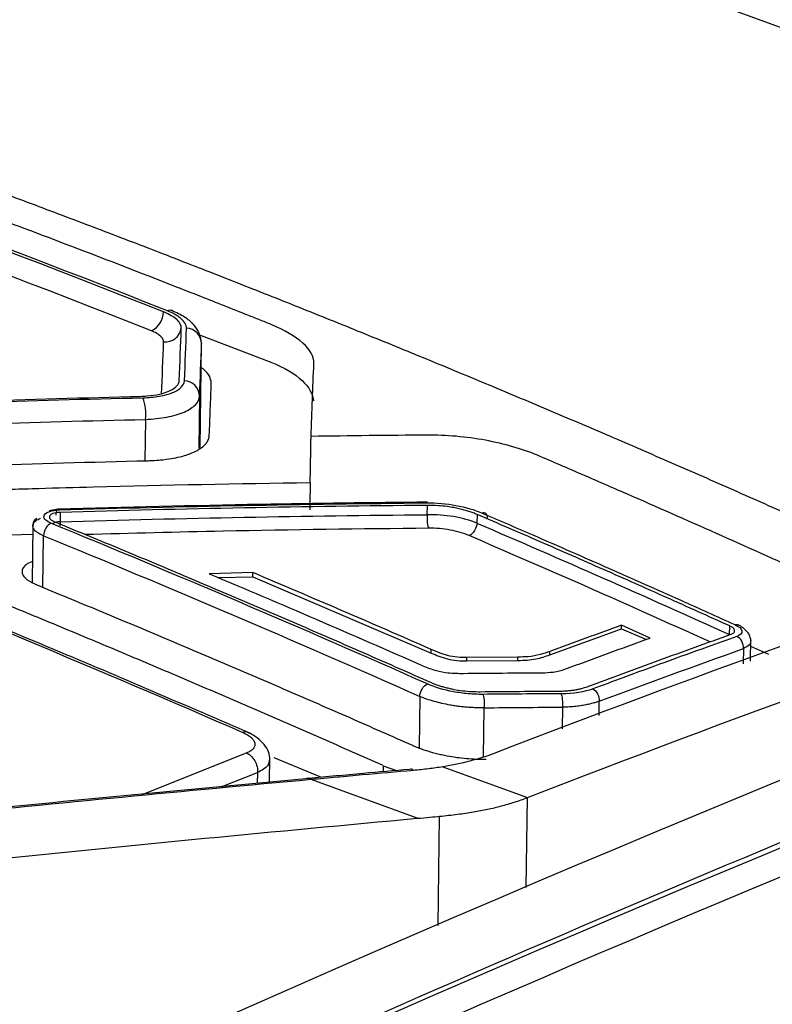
# Model space of a CAD drawing. Header units: millimetres. Extents: x -0.43 to 1.28, y -0.94 to 1.34.
# Tile 110 of 177: x 1.0724 to 1.0908, y -0.5023 to -0.4783. Entities that reach past the tile are written whole.
import ezdxf

# ---------------------------------------------------------------- set-up
doc = ezdxf.new("R2010")
doc.units = ezdxf.units.MM

msp = doc.modelspace()

# ---------------------------------------------------------------- linework, layer by layer
at = {"color": 7, "linetype": 'Continuous', "lineweight": 25}
for p, q in [((1.069895, -0.470777), (1.092197, -0.478918)), ((1.076779, -0.485961), (1.078518, -0.486627)), ((1.076796, -0.488712), (1.076829, -0.486153)), ((1.082333, -0.490348), (1.082336, -0.490119)), ((1.073323, -0.490212), (1.073112, -0.490252)), ((1.07338, -0.49029), (1.073377, -0.490518)), ((1.083549, -0.490341), (1.083545, -0.490553)), ((1.072713, -0.490605), (1.072695, -0.492004)), ((1.071384, -0.490856), (1.072711, -0.490819)), ((1.078082, -0.49176), (1.077016, -0.491787)), ((1.077228, -0.491877), (1.078081, -0.491866)), ((1.078081, -0.491866), (1.078082, -0.49176)), ((1.078081, -0.491866), (1.082431, -0.49372)), ((1.087072, -0.49313), (1.087073, -0.493042)), ((1.087773, -0.493355), (1.087073, -0.493042)), ((1.089707, -0.493271), (1.089711, -0.49306)), ((1.085321, -0.493764), (1.087072, -0.49313)), ((1.087072, -0.49313), (1.087679, -0.493389)), ((1.090221, -0.493917), (1.090229, -0.493369)), ((1.090669, -0.493756), (1.090226, -0.49356)), ((1.082431, -0.49372), (1.082432, -0.493633)), ((1.085321, -0.493764), (1.085322, -0.493681)), ((1.083296, -0.49391), (1.083297, -0.493828)), ((1.083296, -0.49391), (1.084542, -0.493899)), ((1.084543, -0.493818), (1.083297, -0.493828)), ((1.084542, -0.493899), (1.084543, -0.493818)), ((1.078488, -0.496868), (1.078497, -0.496257)), ((1.079736, -0.49675), (1.078595, -0.496274)), ((1.081258, -0.496466), (1.081583, -0.496585)), ((1.082713, -0.496493), (1.084775, -0.497246)), ((1.079426, -0.496778), (1.079396, -0.496781)), ((1.082089, -0.49775), (1.079503, -0.496806)), ((1.084775, -0.497246), (1.084776, -0.497246)), ((1.082597, -0.500361), (1.082632, -0.497701))]:
    msp.add_line(p, q, dxfattribs=at)
at = {"color": 250, "linetype": 'Continuous', "lineweight": 25}
for p, q in [((1.076806, -0.486094), (1.076829, -0.486175)), ((1.076796, -0.488712), (1.076829, -0.486175)), ((1.076779, -0.487456), (1.076763, -0.488732)), ((1.075459, -0.488024), (1.075445, -0.489033)), ((1.072956, -0.492122), (1.072973, -0.490859)), ((1.090045, -0.493611), (1.09004, -0.493982)), ((1.08215, -0.494776), (1.082133, -0.496029)), ((1.086525, -0.495246), (1.08653, -0.494892)), ((1.083705, -0.496248), (1.083721, -0.495054)), ((1.085635, -0.49504), (1.085628, -0.495568)), ((1.075382, -0.497166), (1.077926, -0.496157)), ((1.077309, -0.496981), (1.078191, -0.496631)), ((1.078191, -0.496631), (1.078188, -0.496897)), ((1.081258, -0.496466), (1.081256, -0.496614)), ((1.084747, -0.49944), (1.084776, -0.497246))]:
    msp.add_line(p, q, dxfattribs=at)
at = {"color": 7, "linetype": 'Continuous', "lineweight": 25}
for centre, radius, start, end in [((1.075346, -0.485375), 0.0005559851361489, 298.284842, 357.179288), ((1.075948, -0.485744), 0.0003895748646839, 263.430625, 352.52948), ((1.076443, -0.486184), 0.000385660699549, 1.276355, 87.256084), ((1.076394, -0.487465), 0.0003851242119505, 1.359429, 87.310929), ((1.074416, -0.487886), 0.0010518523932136, 352.425486, 21.740979)]:
    msp.add_arc(centre, radius, start, end, dxfattribs=at)
at = {"color": 250, "linetype": 'Continuous', "lineweight": 25}
for centre, radius, start, end in [((1.076054, -0.485524), 0.0001598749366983, 71.6054, 111.990943), ((1.081935, -0.496619), 6.99319778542e-05, 31.165903, 117.117682)]:
    msp.add_arc(centre, radius, start, end, dxfattribs=at)
at = {"color": 7, "linetype": 'Continuous', "lineweight": 25}
for points, knots in [([(0.977941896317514, -0.4958930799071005), (0.9986082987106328, -0.484930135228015), (1.019310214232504, -0.475548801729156), (1.060527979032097, -0.4600658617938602), (1.081043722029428, -0.453964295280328), (1.101338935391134, -0.4495405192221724)], [0, 0, 0, 0, 0.5, 0.5, 1, 1, 1, 1]), ([(1.123146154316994, -0.4838952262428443), (1.119015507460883, -0.4819666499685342), (1.109951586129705, -0.4777347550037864), (1.096944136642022, -0.4728198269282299), (1.084195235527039, -0.4686427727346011), (1.07642477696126, -0.4666392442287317), (1.072539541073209, -0.4656374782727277)], [0, 0, 0, 0, 0.2456288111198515, 0.5389858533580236, 0.7694925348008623, 1, 1, 1, 1]), ([(1.165021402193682, -0.473402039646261), (1.144897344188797, -0.4778445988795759), (1.124558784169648, -0.4839350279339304), (1.083700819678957, -0.4993373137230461), (1.063181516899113, -0.5086491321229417), (1.042697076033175, -0.5195148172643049)], [0, 0, 0, 0, 0.5, 0.5, 1, 1, 1, 1]), ([(1.078529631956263, -0.4857112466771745), (1.078436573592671, -0.4856724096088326), (1.078339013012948, -0.4856349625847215), (1.078148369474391, -0.4855588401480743), (1.0778623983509, -0.4854448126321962), (1.077195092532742, -0.485179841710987), (1.075860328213, -0.4846542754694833), (1.0731902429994, -0.4836206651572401), (1.069374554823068, -0.4821942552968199), (1.065557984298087, -0.4808350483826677), (1.06288635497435, -0.4799190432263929), (1.061550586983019, -0.4794699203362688), (1.060882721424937, -0.4792475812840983), (1.060596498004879, -0.4791527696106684), (1.060405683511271, -0.4790896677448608), (1.060312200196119, -0.4790573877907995), (1.06021485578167, -0.4790267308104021)], [0, 0, 0, 0, 0.0156249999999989, 0.0156249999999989, 0.0312499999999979, 0.0624999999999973, 0.1249999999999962, 0.2499999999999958, 0.4999999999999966, 0.7499999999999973, 0.8749999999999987, 0.9374999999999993, 0.9687499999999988, 0.9843749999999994, 0.9843749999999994, 1, 1, 1, 1]), ([(1.079478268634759, -0.4895695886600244), (1.077714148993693, -0.4895948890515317), (1.075507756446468, -0.4896397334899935), (1.073079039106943, -0.4897069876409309), (1.072416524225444, -0.4897267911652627), (1.071974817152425, -0.4897403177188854), (1.071754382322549, -0.4897484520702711), (1.071311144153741, -0.4897586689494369), (1.071087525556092, -0.4897585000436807), (1.070638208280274, -0.4897424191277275), (1.069962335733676, -0.4896970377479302), (1.069083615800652, -0.4895559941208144), (1.068486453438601, -0.4893965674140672), (1.06810710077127, -0.4892791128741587), (1.067928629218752, -0.4892139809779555), (1.067408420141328, -0.489012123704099), (1.067064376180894, -0.4888769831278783), (1.066028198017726, -0.4884752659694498), (1.063955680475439, -0.4876796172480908), (1.060500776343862, -0.48639249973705), (1.057045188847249, -0.4851574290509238), (1.054971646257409, -0.4844398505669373), (1.05393485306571, -0.4840849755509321), (1.053587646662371, -0.4839678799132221), (1.053071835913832, -0.4837915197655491), (1.052906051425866, -0.4837308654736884), (1.052607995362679, -0.4836009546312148), (1.052205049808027, -0.483395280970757), (1.051855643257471, -0.4830882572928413), (1.051751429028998, -0.4828490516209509), (1.051718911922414, -0.4826893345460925), (1.051723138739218, -0.4826094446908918), (1.051759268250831, -0.4824506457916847), (1.05178542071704, -0.4823716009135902), (1.051831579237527, -0.4822137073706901), (1.051900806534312, -0.4819773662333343), (1.052154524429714, -0.4811162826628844), (1.052384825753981, -0.4803502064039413), (1.052568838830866, -0.4797482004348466)], [0, 0, 0, 0, 0.1250000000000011, 0.1562500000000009, 0.1718750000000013, 0.1718750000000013, 0.1875000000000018, 0.1875000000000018, 0.2031250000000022, 0.2031250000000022, 0.2187500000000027, 0.2500000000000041, 0.2656250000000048, 0.2656250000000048, 0.2812500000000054, 0.2812500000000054, 0.3125000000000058, 0.3125000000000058, 0.3750000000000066, 0.500000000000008, 0.6250000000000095, 0.6875000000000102, 0.6875000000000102, 0.7187500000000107, 0.7187500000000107, 0.7343750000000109, 0.7343750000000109, 0.7500000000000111, 0.7812500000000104, 0.7968750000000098, 0.7968750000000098, 0.8125000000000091, 0.8125000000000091, 0.8281250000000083, 0.8281250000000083, 0.8437500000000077, 0.8750000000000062, 1, 1, 1, 1]), ([(1.081258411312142, -0.496465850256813), (1.080759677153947, -0.4962451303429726), (1.079762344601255, -0.495803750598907), (1.078265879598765, -0.4951518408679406), (1.076769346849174, -0.494507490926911), (1.075272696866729, -0.4938714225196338), (1.073775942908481, -0.49324344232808), (1.072279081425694, -0.4926236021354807), (1.070782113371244, -0.4920118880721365), (1.069285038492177, -0.491408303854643), (1.067787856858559, -0.4908128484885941), (1.066290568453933, -0.4902255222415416), (1.064793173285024, -0.4896463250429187), (1.063295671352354, -0.4890752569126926), (1.061798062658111, -0.488512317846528), (1.060300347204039, -0.487957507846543), (1.058802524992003, -0.4874108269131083), (1.057304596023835, -0.4868722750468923), (1.055806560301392, -0.4863418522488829), (1.054308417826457, -0.4858195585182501), (1.052810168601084, -0.4853053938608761), (1.051311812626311, -0.484799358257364), (1.049813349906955, -0.4843014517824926), (1.048314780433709, -0.4838116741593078), (1.046816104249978, -0.4833300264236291), (1.045317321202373, -0.4828565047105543), (1.043818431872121, -0.4823911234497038), (1.042319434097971, -0.4819338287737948), (1.040820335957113, -0.4814848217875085), (1.039321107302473, -0.4810433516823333), (1.03832175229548, -0.4807559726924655), (1.037822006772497, -0.4806122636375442)], [0, 0, 0, 0, 0.0345266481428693, 0.0690438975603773, 0.1035524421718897, 0.1380529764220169, 0.1725461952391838, 0.2070327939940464, 0.2415134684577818, 0.2759889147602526, 0.3104598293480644, 0.3449269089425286, 0.3793908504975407, 0.4138523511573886, 0.4483121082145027, 0.482770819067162, 0.5172291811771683, 0.5516878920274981, 0.5861476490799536, 0.6206091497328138, 0.6550730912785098, 0.6895401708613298, 0.7240110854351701, 0.758486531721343, 0.7929672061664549, 0.82745380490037, 0.8619470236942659, 0.8964475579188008, 0.9309561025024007, 0.9654733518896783, 1, 1, 1, 1]), ([(1.070300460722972, -0.481884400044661), (1.070806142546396, -0.4820698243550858), (1.071817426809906, -0.4824406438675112), (1.073334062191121, -0.4830080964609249), (1.074850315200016, -0.4835837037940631), (1.076366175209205, -0.4841682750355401), (1.077881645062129, -0.4847615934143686), (1.079396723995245, -0.4853637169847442), (1.080911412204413, -0.4859746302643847), (1.082425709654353, -0.4865943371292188), (1.083939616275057, -0.4872228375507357), (1.085453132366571, -0.4878601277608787), (1.08696625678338, -0.4885062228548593), (1.088478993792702, -0.4891610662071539), (1.089991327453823, -0.48982486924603), (1.091503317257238, -0.4904968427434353), (1.092510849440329, -0.4909521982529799), (1.093014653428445, -0.4911798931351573)], [0, 0, 0, 0, 0.0666921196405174, 0.1333737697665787, 0.2000465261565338, 0.266711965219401, 0.3333716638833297, 0.4000271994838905, 0.4666801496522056, 0.5333320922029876, 0.5999846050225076, 0.666639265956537, 0.7332976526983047, 0.7999613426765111, 0.8666319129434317, 0.9333109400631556, 1, 1, 1, 1]), ([(1.076333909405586, -0.4857943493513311), (1.076335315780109, -0.4857581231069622), (1.076311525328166, -0.4856895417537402), (1.076256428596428, -0.4856222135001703), (1.076185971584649, -0.4855576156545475), (1.076141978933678, -0.4855260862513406), (1.07603737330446, -0.4854634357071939), (1.075977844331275, -0.4854329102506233), (1.075901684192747, -0.4854027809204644)], [0, 0, 0, 0, 0.25, 0.5, 0.5, 0.75, 0.75, 1, 1, 1, 1]), ([(1.076461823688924, -0.4857986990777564), (1.076462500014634, -0.485781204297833), (1.076460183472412, -0.4857632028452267), (1.076449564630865, -0.4857261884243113), (1.07644067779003, -0.485706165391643), (1.076408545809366, -0.4856506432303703), (1.076377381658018, -0.4856136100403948), (1.076316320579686, -0.4855583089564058), (1.076282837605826, -0.4855312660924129), (1.07624492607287, -0.4855051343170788), (1.07621866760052, -0.4854879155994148), (1.07620583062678, -0.4854798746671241), (1.076131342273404, -0.4854355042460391), (1.076065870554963, -0.4854036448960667), (1.075994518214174, -0.4853754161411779)], [0, 0, 0, 0, 0.1250000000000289, 0.1250000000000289, 0.2500000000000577, 0.2500000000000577, 0.5000000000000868, 0.5000000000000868, 0.6250000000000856, 0.6875000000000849, 0.6875000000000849, 0.7500000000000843, 0.7500000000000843, 1, 1, 1, 1]), ([(1.076818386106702, -0.4860967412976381), (1.076803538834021, -0.4860313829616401), (1.076770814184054, -0.4858873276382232), (1.07662903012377, -0.4856971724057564), (1.076415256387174, -0.4855134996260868), (1.076213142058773, -0.4854213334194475), (1.076104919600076, -0.48537198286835)], [0, 0, 0, 0, 0.1918538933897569, 0.4228622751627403, 0.6909706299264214, 1, 1, 1, 1]), ([(1.075903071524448, -0.4861307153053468), (1.075903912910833, -0.4861091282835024), (1.075894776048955, -0.4860756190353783), (1.075870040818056, -0.4860404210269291), (1.07585008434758, -0.4860165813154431), (1.075837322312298, -0.4860035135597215), (1.075812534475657, -0.4859808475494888), (1.07579870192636, -0.4859696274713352), (1.075768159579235, -0.4859474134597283), (1.075752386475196, -0.4859369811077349), (1.075695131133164, -0.4859026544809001), (1.075653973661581, -0.4858824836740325), (1.075609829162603, -0.4858650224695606)], [0, 0, 0, 0, 0.2500000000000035, 0.3750000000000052, 0.3750000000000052, 0.500000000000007, 0.500000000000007, 0.6250000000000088, 0.6250000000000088, 0.7500000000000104, 0.7500000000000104, 1, 1, 1, 1]), ([(1.079566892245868, -0.4866584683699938), (1.079573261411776, -0.4864939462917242), (1.079478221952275, -0.486324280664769), (1.079117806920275, -0.4860009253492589), (1.078854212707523, -0.4858467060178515), (1.078529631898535, -0.4857112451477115)], [0, 0, 0, 0, 0.5, 0.5, 1, 1, 1, 1]), ([(1.077066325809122, -0.487135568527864), (1.077056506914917, -0.4870806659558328), (1.077036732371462, -0.4869700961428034), (1.07693769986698, -0.4868419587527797), (1.076841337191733, -0.4867754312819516), (1.076821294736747, -0.4867615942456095)], [0, 0, 0, 0, 0.438558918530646, 0.8832259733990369, 1, 1, 1, 1]), ([(1.078517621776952, -0.4866269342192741), (1.078850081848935, -0.4867600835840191), (1.079107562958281, -0.4869143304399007), (1.079455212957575, -0.4872386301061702), (1.079547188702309, -0.4874087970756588), (1.079554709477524, -0.4875741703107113)], [0, 0, 0, 0, 0.5000000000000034, 0.5000000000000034, 1, 1, 1, 1]), ([(1.075393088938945, -0.4874960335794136), (1.075533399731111, -0.4874928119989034), (1.075669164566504, -0.4874799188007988), (1.0759222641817, -0.4874364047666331), (1.076030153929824, -0.4874072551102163), (1.076167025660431, -0.4873511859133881), (1.076207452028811, -0.4873309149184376), (1.07627790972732, -0.4872872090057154), (1.07630722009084, -0.4872645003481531), (1.076383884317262, -0.4871872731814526), (1.076410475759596, -0.487134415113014), (1.076412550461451, -0.4870801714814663)], [0, 0, 0, 0, 0.2500000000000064, 0.2500000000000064, 0.5000000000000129, 0.5000000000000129, 0.6250000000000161, 0.6250000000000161, 0.7500000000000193, 0.7500000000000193, 1, 1, 1, 1]), ([(1.075491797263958, -0.4874521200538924), (1.075607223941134, -0.4874431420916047), (1.075710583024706, -0.4874276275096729), (1.075903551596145, -0.4873847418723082), (1.075990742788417, -0.487356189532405), (1.0761321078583, -0.4872886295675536), (1.076185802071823, -0.4872505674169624), (1.076260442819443, -0.487167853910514), (1.076282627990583, -0.4871230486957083), (1.076284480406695, -0.4870747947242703)], [0, 0, 0, 0, 0.25, 0.25, 0.5, 0.5, 0.75, 0.75, 1, 1, 1, 1]), ([(1.077016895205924, -0.4884161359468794), (1.077025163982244, -0.4882010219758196), (1.077041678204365, -0.4877714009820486), (1.077058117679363, -0.4873473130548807), (1.077066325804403, -0.4871355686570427)], [0, 0, 0, 0, 0.500706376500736, 1, 1, 1, 1]), ([(1.07545873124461, -0.4880243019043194), (1.075648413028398, -0.4880167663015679), (1.075820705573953, -0.4879967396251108), (1.07613994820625, -0.487936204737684), (1.07628267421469, -0.4878951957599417), (1.076462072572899, -0.4878174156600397), (1.076515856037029, -0.4877891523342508), (1.076607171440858, -0.4877304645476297), (1.076644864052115, -0.4876992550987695), (1.076739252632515, -0.4876007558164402), (1.076776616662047, -0.4875317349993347), (1.076779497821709, -0.4874557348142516)], [0, 0, 0, 0, 0.249999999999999, 0.249999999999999, 0.4999999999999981, 0.4999999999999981, 0.6249999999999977, 0.6249999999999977, 0.7499999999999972, 0.7499999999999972, 1, 1, 1, 1]), ([(1.076572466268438, -0.4888505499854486), (1.076599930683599, -0.4888390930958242), (1.076654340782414, -0.4888163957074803), (1.076725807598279, -0.4887793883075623), (1.076789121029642, -0.4887410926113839), (1.076843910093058, -0.4887016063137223), (1.076890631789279, -0.4886613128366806), (1.076929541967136, -0.4886204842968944), (1.07696094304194, -0.48857938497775), (1.076985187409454, -0.4885382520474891), (1.077002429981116, -0.4884972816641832), (1.077013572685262, -0.4884567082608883), (1.077015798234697, -0.4884295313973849), (1.077016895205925, -0.4884161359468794)], [0, 0, 0, 0, 0.1011865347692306, 0.2004619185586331, 0.2977975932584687, 0.3931428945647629, 0.4864359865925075, 0.5776124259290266, 0.6666117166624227, 0.7533821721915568, 0.8378843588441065, 0.9200933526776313, 1, 1, 1, 1]), ([(1.079478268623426, -0.4895695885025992), (1.079479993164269, -0.4894757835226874), (1.079483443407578, -0.4892881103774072), (1.079487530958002, -0.4890644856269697), (1.079490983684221, -0.4888731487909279), (1.079493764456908, -0.4887170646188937), (1.079496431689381, -0.4885632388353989), (1.079497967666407, -0.4884712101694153), (1.079498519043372, -0.4884381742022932)], [0, 0, 0, 0, 0.2500130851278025, 0.5001945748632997, 0.5949806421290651, 0.7573681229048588, 0.9129012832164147, 1, 1, 1, 1]), ([(1.085021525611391, -0.4888992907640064), (1.084652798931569, -0.4887434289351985), (1.084215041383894, -0.4886178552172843), (1.083287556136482, -0.4884474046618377), (1.082797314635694, -0.4884027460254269), (1.082328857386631, -0.4884064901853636)], [0, 0, 0, 0, 0.5, 0.5, 1, 1, 1, 1]), ([(1.075507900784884, -0.4890314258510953), (1.075547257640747, -0.4890302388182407), (1.075655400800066, -0.4890269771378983), (1.075855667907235, -0.4890120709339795), (1.076081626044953, -0.4889823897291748), (1.076288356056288, -0.488940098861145), (1.076447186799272, -0.4888969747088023), (1.076533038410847, -0.4888651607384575), (1.076572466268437, -0.4888505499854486)], [0, 0, 0, 0, 0.0952682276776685, 0.2617741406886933, 0.5006644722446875, 0.6920331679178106, 0.8585644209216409, 1, 1, 1, 1]), ([(1.093742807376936, -0.4927785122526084), (1.092291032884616, -0.492108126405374), (1.090111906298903, -0.4911203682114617), (1.087567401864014, -0.4899993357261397), (1.086294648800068, -0.489446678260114), (1.085749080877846, -0.4892115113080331), (1.085385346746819, -0.4890551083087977), (1.085204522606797, -0.4889766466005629), (1.085021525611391, -0.4888992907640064)], [0, 0, 0, 0, 0.4999999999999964, 0.749999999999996, 0.8749999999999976, 0.9374999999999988, 0.9374999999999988, 1, 1, 1, 1]), ([(1.0732795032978, -0.4903588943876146), (1.07328402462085, -0.4903049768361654), (1.073295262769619, -0.4902515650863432), (1.073326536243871, -0.4902010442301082), (1.073345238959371, -0.4902060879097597), (1.073359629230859, -0.4902294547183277)], [0, 0, 0, 0, 0.5, 0.5, 1, 1, 1, 1]), ([(1.082337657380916, -0.4900408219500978), (1.080979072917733, -0.4900559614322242), (1.07797655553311, -0.490089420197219), (1.074969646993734, -0.4901688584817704), (1.073323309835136, -0.4902123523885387)], [0, 0, 0, 0, 0.4524817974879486, 1, 1, 1, 1]), ([(1.082320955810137, -0.4900587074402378), (1.082552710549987, -0.4900566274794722), (1.082800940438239, -0.4900782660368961), (1.083266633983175, -0.490163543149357), (1.08348763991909, -0.4902277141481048), (1.08366987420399, -0.4903061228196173)], [0, 0, 0, 0, 0.5, 0.5, 1, 1, 1, 1]), ([(1.083549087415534, -0.49034121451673), (1.083518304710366, -0.4903285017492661), (1.083455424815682, -0.4903025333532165), (1.083350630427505, -0.4902664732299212), (1.083235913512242, -0.4902323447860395), (1.083110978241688, -0.490201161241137), (1.082971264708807, -0.4901725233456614), (1.082801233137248, -0.4901455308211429), (1.082584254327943, -0.4901223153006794), (1.082424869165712, -0.4901200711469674), (1.082336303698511, -0.4901188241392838)], [0, 0, 0, 0, 0.0921373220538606, 0.1882090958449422, 0.288218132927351, 0.392166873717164, 0.5000574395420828, 0.6248976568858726, 0.7915670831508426, 1, 1, 1, 1]), ([(1.072972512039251, -0.4908591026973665), (1.072951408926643, -0.490850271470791), (1.072909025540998, -0.4908325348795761), (1.072854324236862, -0.4908028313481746), (1.072806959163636, -0.4907711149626), (1.072768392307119, -0.4907375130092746), (1.072739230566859, -0.4907025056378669), (1.072720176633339, -0.4906665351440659), (1.072711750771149, -0.4906301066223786), (1.072714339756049, -0.4905937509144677), (1.072728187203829, -0.4905580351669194), (1.072753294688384, -0.4905235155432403), (1.072789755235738, -0.490490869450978), (1.072836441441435, -0.4904603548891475), (1.072875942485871, -0.4904427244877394), (1.072895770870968, -0.4904338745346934)], [0, 0, 0, 0, 0.0731953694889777, 0.1470052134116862, 0.22143150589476, 0.2964761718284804, 0.3721410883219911, 0.4484280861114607, 0.5253389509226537, 0.6028754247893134, 0.681039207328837, 0.7598319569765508, 0.839255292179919, 0.9193107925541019, 1, 1, 1, 1]), ([(1.072805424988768, -0.4904320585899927), (1.07278967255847, -0.4904455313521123), (1.072723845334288, -0.4905018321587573), (1.072717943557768, -0.4905703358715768), (1.072713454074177, -0.4906224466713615)], [0, 0, 0, 0, 0.2392996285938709, 1, 1, 1, 1]), ([(1.073153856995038, -0.4905536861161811), (1.073085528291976, -0.4905255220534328), (1.073033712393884, -0.4904909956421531), (1.072978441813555, -0.4904193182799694), (1.072974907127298, -0.4903819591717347), (1.073016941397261, -0.49031558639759), (1.073062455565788, -0.4902865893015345), (1.073189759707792, -0.4902447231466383), (1.073270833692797, -0.4902320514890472), (1.073359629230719, -0.4902294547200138)], [0, 0, 0, 0, 0.25, 0.25, 0.5, 0.5, 0.75, 0.75, 1, 1, 1, 1]), ([(1.073201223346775, -0.4903206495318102), (1.073189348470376, -0.4903257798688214), (1.073165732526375, -0.4903359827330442), (1.0731403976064, -0.4903545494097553), (1.073123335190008, -0.4903746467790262), (1.07311533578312, -0.4903959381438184), (1.073116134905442, -0.4904177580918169), (1.073125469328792, -0.4904395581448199), (1.073142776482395, -0.4904608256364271), (1.073167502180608, -0.4904810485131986), (1.073198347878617, -0.4904999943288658), (1.073223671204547, -0.4905111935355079), (1.073236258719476, -0.4905167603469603)], [0, 0, 0, 0, 0.1052402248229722, 0.209294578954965, 0.3121705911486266, 0.4138760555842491, 0.5144190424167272, 0.6138079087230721, 0.7120513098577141, 0.8091582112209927, 0.9051379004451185, 1, 1, 1, 1]), ([(1.082333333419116, -0.4903477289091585), (1.082327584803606, -0.4904017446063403), (1.082326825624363, -0.4904748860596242), (1.082341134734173, -0.490603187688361), (1.08235563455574, -0.4906532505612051), (1.082370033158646, -0.4906767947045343)], [0, 0, 0, 0, 0.5, 0.5, 1, 1, 1, 1]), ([(1.083545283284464, -0.4905529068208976), (1.083382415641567, -0.4904849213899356), (1.08318357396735, -0.4904297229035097), (1.082765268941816, -0.4903588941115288), (1.082542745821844, -0.4903426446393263), (1.082333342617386, -0.4903477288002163)], [0, 0, 0, 0, 0.5, 0.5, 1, 1, 1, 1]), ([(1.08971091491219, -0.4930597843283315), (1.089197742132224, -0.4928281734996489), (1.088171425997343, -0.4923649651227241), (1.086631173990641, -0.4916815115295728), (1.085090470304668, -0.4910056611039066), (1.084062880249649, -0.4905626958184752), (1.083549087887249, -0.4903412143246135)], [0, 0, 0, 0, 0.2500156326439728, 0.5000169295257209, 0.7500097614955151, 1, 1, 1, 1]), ([(1.08380657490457, -0.4904590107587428), (1.08380978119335, -0.4904083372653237), (1.083798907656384, -0.4903565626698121), (1.083746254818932, -0.4902977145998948), (1.083706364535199, -0.4902927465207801), (1.083669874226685, -0.4903061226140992)], [0, 0, 0, 0, 0.5, 0.5, 1, 1, 1, 1]), ([(1.083669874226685, -0.4903061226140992), (1.084082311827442, -0.4904838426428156), (1.08511054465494, -0.4909269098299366), (1.086726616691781, -0.491634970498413), (1.088369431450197, -0.492364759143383), (1.089396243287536, -0.4928285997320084), (1.089835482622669, -0.4930270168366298)], [0, 0, 0, 0, 0.2005573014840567, 0.500001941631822, 0.7861158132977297, 1, 1, 1, 1]), ([(1.073146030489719, -0.4905581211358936), (1.073107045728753, -0.4905761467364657), (1.073060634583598, -0.4906196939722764), (1.072993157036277, -0.4907375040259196), (1.072974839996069, -0.490806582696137), (1.072972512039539, -0.4908591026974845)], [0, 0, 0, 0, 0.5, 0.5, 1, 1, 1, 1]), ([(1.073236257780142, -0.4905167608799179), (1.07374612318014, -0.4907265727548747), (1.074765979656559, -0.4911462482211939), (1.076295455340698, -0.4917865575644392), (1.077824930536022, -0.4924348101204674), (1.079354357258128, -0.4930919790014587), (1.080883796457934, -0.4937570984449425), (1.081903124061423, -0.494207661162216), (1.082412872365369, -0.4944329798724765)], [0, 0, 0, 0, 0.1665521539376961, 0.3331453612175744, 0.499783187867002, 0.6664691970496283, 0.8332069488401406, 1, 1, 1, 1]), ([(1.083358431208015, -0.4908581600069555), (1.083219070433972, -0.4907990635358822), (1.083064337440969, -0.4907539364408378), (1.082718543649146, -0.4906905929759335), (1.082544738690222, -0.4906754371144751), (1.082370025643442, -0.4906767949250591)], [0, 0, 0, 0, 0.5, 0.5, 1, 1, 1, 1]), ([(1.083545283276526, -0.4905529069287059), (1.083542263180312, -0.4906049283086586), (1.083523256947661, -0.4906734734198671), (1.083454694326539, -0.4907908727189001), (1.083407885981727, -0.4908345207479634), (1.083368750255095, -0.4908526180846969)], [0, 0, 0, 0, 0.5, 0.5, 1, 1, 1, 1]), ([(1.078045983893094, -0.4956927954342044), (1.076440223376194, -0.4949994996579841), (1.072891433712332, -0.4934672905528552), (1.069337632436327, -0.492035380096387), (1.067391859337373, -0.4912513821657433)], [0, 0, 0, 0, 0.4524811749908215, 0.9999999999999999, 0.9999999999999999, 0.9999999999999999, 0.9999999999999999]), ([(1.07270177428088, -0.4914898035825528), (1.072696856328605, -0.4914911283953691), (1.072627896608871, -0.4915097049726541), (1.072548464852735, -0.4915627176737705), (1.072461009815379, -0.4916468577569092), (1.072437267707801, -0.4917461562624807), (1.07249139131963, -0.4918725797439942), (1.072621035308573, -0.4919707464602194), (1.072743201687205, -0.4920278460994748), (1.072778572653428, -0.4920443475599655), (1.072789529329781, -0.4920496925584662), (1.072793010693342, -0.4920520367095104), (1.072794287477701, -0.4920528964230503)], [0, 0, 0, 0, 0.012356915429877, 0.1732691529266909, 0.3111296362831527, 0.482738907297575, 0.6548454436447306, 0.9051343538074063, 0.9721364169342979, 0.9909389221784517, 0.9966768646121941, 0.9999999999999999, 0.9999999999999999, 0.9999999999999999, 0.9999999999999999]), ([(1.072794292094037, -0.4920528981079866), (1.073304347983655, -0.4922627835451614), (1.074324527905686, -0.4926825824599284), (1.075854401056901, -0.4933230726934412), (1.077384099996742, -0.4939714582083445), (1.078913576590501, -0.4946287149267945), (1.080442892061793, -0.4952938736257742), (1.081462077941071, -0.4957444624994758), (1.081971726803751, -0.4959697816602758)], [0, 0, 0, 0, 0.1665990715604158, 0.333220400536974, 0.4998675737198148, 0.6665441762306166, 0.8332537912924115, 1, 1, 1, 1]), ([(1.089746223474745, -0.4932608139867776), (1.089758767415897, -0.4932556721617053), (1.089783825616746, -0.4932454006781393), (1.089810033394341, -0.4932256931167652), (1.089826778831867, -0.4932037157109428), (1.089832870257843, -0.4931798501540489), (1.089828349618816, -0.4931549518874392), (1.089813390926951, -0.493129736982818), (1.089788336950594, -0.493104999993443), (1.089754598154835, -0.4930812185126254), (1.089725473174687, -0.4930669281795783), (1.089710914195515, -0.4930597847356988)], [0, 0, 0, 0, 0.1118901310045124, 0.2235155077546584, 0.3349058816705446, 0.4460911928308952, 0.5571015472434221, 0.6679671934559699, 0.7787184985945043, 0.8893859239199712, 1, 1, 1, 1]), ([(1.089835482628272, -0.4930270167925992), (1.089933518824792, -0.4930716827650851), (1.089996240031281, -0.4931287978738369), (1.090015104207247, -0.4932346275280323), (1.08997152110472, -0.4932832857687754), (1.089885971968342, -0.4933139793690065)], [0, 0, 0, 0, 0.5, 0.5, 1, 1, 1, 1]), ([(1.090227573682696, -0.4934201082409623), (1.09022226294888, -0.4933832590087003), (1.09021170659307, -0.4933100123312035), (1.090142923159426, -0.4932024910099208), (1.090045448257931, -0.4931050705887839), (1.089958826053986, -0.4930555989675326), (1.089916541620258, -0.4930314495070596)], [0, 0, 0, 0, 0.2590285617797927, 0.5148813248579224, 0.7631904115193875, 0.9999999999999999, 0.9999999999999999, 0.9999999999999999, 0.9999999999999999]), ([(1.086231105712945, -0.4945424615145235), (1.086817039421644, -0.494325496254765), (1.087989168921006, -0.4938914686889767), (1.089160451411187, -0.4934710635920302), (1.089746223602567, -0.4932608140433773)], [0, 0, 0, 0, 0.4998882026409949, 1, 1, 1, 1]), ([(1.089885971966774, -0.4933139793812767), (1.089642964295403, -0.4934009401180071), (1.089057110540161, -0.493610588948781), (1.088130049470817, -0.493946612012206), (1.087200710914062, -0.4942870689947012), (1.086614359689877, -0.4945047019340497), (1.086369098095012, -0.4945957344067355)], [0, 0, 0, 0, 0.2073956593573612, 0.4999987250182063, 0.7908572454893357, 1, 1, 1, 1]), ([(1.090045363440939, -0.4936107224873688), (1.090048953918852, -0.493557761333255), (1.090036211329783, -0.4934904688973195), (1.089974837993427, -0.4933762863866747), (1.089928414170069, -0.4933334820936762), (1.089885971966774, -0.4933139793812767)], [0, 0, 0, 0, 0.5, 0.5, 1, 1, 1, 1]), ([(1.082431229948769, -0.4937202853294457), (1.082492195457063, -0.4937462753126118), (1.082553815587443, -0.4937721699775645), (1.082683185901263, -0.4938211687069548), (1.082751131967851, -0.4938446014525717), (1.082898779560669, -0.4938822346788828), (1.08297845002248, -0.4938951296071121), (1.083138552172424, -0.4939091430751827), (1.083218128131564, -0.4939104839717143), (1.083296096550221, -0.4939098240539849)], [0, 0, 0, 0, 0.25, 0.25, 0.5, 0.5, 0.75, 0.75, 1, 1, 1, 1]), ([(1.084541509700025, -0.4938993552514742), (1.084619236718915, -0.4938986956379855), (1.084696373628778, -0.4938963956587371), (1.084844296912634, -0.4938855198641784), (1.084913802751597, -0.4938764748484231), (1.085108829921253, -0.4938395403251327), (1.085215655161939, -0.4938015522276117), (1.085320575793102, -0.493763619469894)], [0, 0, 0, 0, 0.25, 0.25, 0.5, 0.5, 1, 1, 1, 1]), ([(1.101533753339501, -0.4940813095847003), (1.096832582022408, -0.4959115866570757), (1.092128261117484, -0.4978263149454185), (1.082713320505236, -0.5018246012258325), (1.078002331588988, -0.503908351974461), (1.063867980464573, -0.5104093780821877), (1.054440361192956, -0.5150776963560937), (1.045018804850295, -0.5200751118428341)], [0, 0, 0, 0, 0.25, 0.25, 0.5, 0.5, 1, 1, 1, 1]), ([(1.103117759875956, -0.4942958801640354), (1.087778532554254, -0.5002190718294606), (1.072387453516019, -0.5070464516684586), (1.053685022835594, -0.5164261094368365), (1.050423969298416, -0.5181012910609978), (1.04655286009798, -0.520137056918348), (1.045945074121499, -0.5204580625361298), (1.045337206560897, -0.5207804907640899)], [0.7060925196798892, 0.7060925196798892, 0.7060925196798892, 0.7060925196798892, 0.9411623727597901, 0.9411623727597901, 0.9907633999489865, 0.9907633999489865, 1, 1, 1, 1]), ([(1.082149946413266, -0.4947756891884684), (1.082153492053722, -0.4947237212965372), (1.082173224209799, -0.4946552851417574), (1.082242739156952, -0.4945383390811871), (1.082289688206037, -0.4944949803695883), (1.082328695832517, -0.4944769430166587)], [0, 0, 0, 0, 0.5, 0.5, 1, 1, 1, 1]), ([(1.08368518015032, -0.4947274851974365), (1.083567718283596, -0.4947286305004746), (1.08344920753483, -0.4947237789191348), (1.083209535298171, -0.494702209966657), (1.08308833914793, -0.4946854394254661), (1.082738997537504, -0.4946194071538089), (1.082517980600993, -0.4945531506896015), (1.08233579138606, -0.4944721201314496)], [0, 0, 0, 0, 0.2499999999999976, 0.2499999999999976, 0.4999999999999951, 0.4999999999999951, 1, 1, 1, 1]), ([(1.082412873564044, -0.4944329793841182), (1.08244113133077, -0.4944450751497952), (1.082497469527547, -0.494469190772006), (1.082588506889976, -0.4945021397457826), (1.08268312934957, -0.4945324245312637), (1.08278116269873, -0.4945597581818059), (1.08288177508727, -0.4945841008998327), (1.08301971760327, -0.4946129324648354), (1.083197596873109, -0.4946406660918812), (1.083414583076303, -0.4946606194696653), (1.083555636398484, -0.4946619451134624), (1.083626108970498, -0.4946626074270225)], [0, 0, 0, 0, 0.084753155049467, 0.1689744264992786, 0.2526651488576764, 0.3358266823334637, 0.4184604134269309, 0.5005677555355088, 0.6673003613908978, 0.8337777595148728, 0.9999999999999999, 0.9999999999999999, 0.9999999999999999, 0.9999999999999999]), ([(1.08368518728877, -0.4947274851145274), (1.083699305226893, -0.4947519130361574), (1.083713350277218, -0.4948019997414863), (1.083727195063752, -0.4949290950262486), (1.083726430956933, -0.4950009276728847), (1.083720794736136, -0.4950543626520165)], [0, 0, 0, 0, 0.5, 0.5, 1, 1, 1, 1]), ([(1.085540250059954, -0.4946482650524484), (1.085578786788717, -0.4946476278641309), (1.08565429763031, -0.4946463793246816), (1.085761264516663, -0.4946391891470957), (1.0858601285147, -0.494628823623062), (1.08595053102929, -0.4946154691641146), (1.086032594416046, -0.4945997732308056), (1.086106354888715, -0.4945821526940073), (1.086172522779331, -0.4945632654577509), (1.086211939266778, -0.4945492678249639), (1.086231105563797, -0.4945424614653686)], [0, 0, 0, 0, 0.1456680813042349, 0.2854295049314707, 0.4192847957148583, 0.5472346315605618, 0.6692798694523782, 0.7854215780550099, 0.8956610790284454, 1, 1, 1, 1]), ([(1.085634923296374, -0.4950401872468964), (1.08564082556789, -0.4949867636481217), (1.085641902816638, -0.494914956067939), (1.085628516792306, -0.4947878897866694), (1.085614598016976, -0.4947377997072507), (1.085600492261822, -0.494713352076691)], [0, 0, 0, 0, 0.5, 0.5, 1, 1, 1, 1]), ([(1.086369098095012, -0.4945957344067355), (1.086411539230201, -0.4946152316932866), (1.086458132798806, -0.4946579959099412), (1.08652011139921, -0.4947720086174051), (1.086533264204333, -0.4948391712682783), (1.086530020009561, -0.4948920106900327)], [0, 0, 0, 0, 0.5, 0.5, 1, 1, 1, 1]), ([(1.083720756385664, -0.495054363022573), (1.083681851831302, -0.4950548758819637), (1.083604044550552, -0.495055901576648), (1.083485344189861, -0.4950532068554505), (1.083365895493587, -0.4950473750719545), (1.083246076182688, -0.4950380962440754), (1.083126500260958, -0.4950254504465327), (1.083007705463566, -0.4950094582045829), (1.082861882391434, -0.4949853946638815), (1.082690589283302, -0.4949503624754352), (1.082498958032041, -0.4949008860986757), (1.082315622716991, -0.4948432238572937), (1.082205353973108, -0.4947982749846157), (1.082149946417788, -0.494775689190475)], [0, 0, 0, 0, 0.071402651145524, 0.142801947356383, 0.2141978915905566, 0.2855904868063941, 0.3569797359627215, 0.4283656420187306, 0.499748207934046, 0.6229403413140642, 0.7473774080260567, 0.8730628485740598, 1, 1, 1, 1]), ([(1.086530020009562, -0.494892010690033), (1.086501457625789, -0.4949024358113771), (1.086442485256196, -0.4949239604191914), (1.086342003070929, -0.4949527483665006), (1.086228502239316, -0.4949793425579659), (1.086100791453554, -0.495002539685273), (1.085958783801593, -0.4950212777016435), (1.085802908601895, -0.4950350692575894), (1.085691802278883, -0.4950384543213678), (1.085634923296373, -0.4950401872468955)], [0, 0, 0, 0, 0.1196354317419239, 0.2470096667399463, 0.3821241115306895, 0.5249797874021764, 0.6755774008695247, 0.8339173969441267, 1, 1, 1, 1]), ([(1.077837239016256, -0.4956571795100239), (1.077853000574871, -0.495664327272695), (1.077891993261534, -0.4956820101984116), (1.07796625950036, -0.495722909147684), (1.078037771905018, -0.4957751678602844), (1.07810112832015, -0.4958438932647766), (1.078132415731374, -0.4959092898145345), (1.078131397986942, -0.4959833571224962), (1.078097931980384, -0.4960465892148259), (1.078038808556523, -0.4960985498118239), (1.077981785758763, -0.4961328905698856), (1.07794268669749, -0.4961496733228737), (1.077925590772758, -0.4961570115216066)], [0, 0, 0, 0, 0.0480671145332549, 0.1189137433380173, 0.254190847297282, 0.3476661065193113, 0.4948892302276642, 0.6020907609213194, 0.7519822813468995, 0.8597979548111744, 0.9386971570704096, 1, 1, 1, 1]), ([(1.078495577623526, -0.4963207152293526), (1.078489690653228, -0.4962579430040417), (1.078478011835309, -0.4961334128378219), (1.078365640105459, -0.4959495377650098), (1.078198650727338, -0.4957844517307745), (1.078047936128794, -0.4957018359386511), (1.077974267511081, -0.4956614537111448)], [0, 0, 0, 0, 0.2590404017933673, 0.5138951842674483, 0.7623941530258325, 1, 1, 1, 1]), ([(1.077926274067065, -0.4961567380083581), (1.077960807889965, -0.4961717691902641), (1.077997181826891, -0.4961952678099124), (1.07806586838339, -0.4962593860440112), (1.078098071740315, -0.4963001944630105), (1.078149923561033, -0.4963914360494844), (1.07816945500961, -0.4964416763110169), (1.078192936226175, -0.4965397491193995), (1.078196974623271, -0.4965873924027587), (1.078195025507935, -0.4966297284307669)], [0, 0, 0, 0, 0.25, 0.25, 0.5, 0.5, 0.75, 0.75, 1, 1, 1, 1]), ([(1.081971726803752, -0.4959697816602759), (1.082007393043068, -0.4959850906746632), (1.082078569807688, -0.4960156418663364), (1.082192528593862, -0.4960580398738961), (1.082310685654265, -0.4960976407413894), (1.082432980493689, -0.4961341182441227), (1.082558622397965, -0.4961674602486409), (1.082687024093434, -0.4961975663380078), (1.082850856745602, -0.4962313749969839), (1.083052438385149, -0.4962648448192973), (1.083291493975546, -0.4962919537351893), (1.083531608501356, -0.496308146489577), (1.083688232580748, -0.4963089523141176), (1.083766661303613, -0.4963093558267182)], [0, 0, 0, 0, 0.072428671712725, 0.1445411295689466, 0.2163382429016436, 0.2878208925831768, 0.358989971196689, 0.4298463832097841, 0.5003910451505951, 0.6247333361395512, 0.7494489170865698, 0.8745378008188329, 1, 1, 1, 1]), ([(1.081903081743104, -0.4965567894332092), (1.081524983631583, -0.4965901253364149), (1.080705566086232, -0.4966623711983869), (1.079886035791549, -0.4967364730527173), (1.079444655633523, -0.4967763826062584)], [0, 0, 0, 0, 0.4614230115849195, 1, 1, 1, 1]), ([(1.081994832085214, -0.4965828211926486), (1.081579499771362, -0.4966195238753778), (1.080956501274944, -0.4966745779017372), (1.080125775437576, -0.4967492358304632), (1.079710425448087, -0.4967869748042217), (1.07950275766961, -0.4968058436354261)], [0, 0, 0, 0, 0.5000086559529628, 0.7500130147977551, 1, 1, 1, 1]), ([(1.082712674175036, -0.4964931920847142), (1.082655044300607, -0.4965023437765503), (1.082539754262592, -0.4965206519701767), (1.082361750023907, -0.4965443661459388), (1.082180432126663, -0.4965655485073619), (1.08205675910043, -0.4965770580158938), (1.081994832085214, -0.4965828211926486)], [0, 0, 0, 0, 0.2495081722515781, 0.499147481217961, 0.7492072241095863, 1, 1, 1, 1]), ([(1.07944922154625, -0.4967761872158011), (1.076673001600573, -0.4970353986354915), (1.070508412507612, -0.4976109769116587), (1.06433918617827, -0.4982899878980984), (1.060948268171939, -0.4986632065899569)], [0, 0, 0, 0, 0.4503495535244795, 0.9999999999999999, 0.9999999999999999, 0.9999999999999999, 0.9999999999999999]), ([(1.079502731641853, -0.496805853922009), (1.077964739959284, -0.4969471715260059), (1.076426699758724, -0.4970897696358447), (1.07335017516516, -0.4973873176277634), (1.071811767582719, -0.4975402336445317), (1.067196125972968, -0.498012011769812), (1.064118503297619, -0.4983426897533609), (1.061040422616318, -0.4986922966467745)], [0, 0, 0, 0, 0.25, 0.25, 0.5, 0.5, 1, 1, 1, 1]), ([(1.082632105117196, -0.4977007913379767), (1.082706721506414, -0.4976929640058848), (1.08285337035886, -0.4976775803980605), (1.083065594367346, -0.4976513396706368), (1.083266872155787, -0.4976234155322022), (1.083456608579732, -0.4975936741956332), (1.083634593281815, -0.497562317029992), (1.08386499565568, -0.497516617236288), (1.084145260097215, -0.4974496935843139), (1.084471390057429, -0.4973553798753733), (1.084672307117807, -0.4972828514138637), (1.084774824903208, -0.4972458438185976)], [0, 0, 0, 0, 0.091662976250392, 0.1801517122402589, 0.2653889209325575, 0.3473399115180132, 0.4259383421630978, 0.5011665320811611, 0.6608053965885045, 0.8269261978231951, 1, 1, 1, 1]), ([(1.061349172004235, -0.4998942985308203), (1.063078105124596, -0.4996951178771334), (1.064806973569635, -0.4994987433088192), (1.068264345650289, -0.4991201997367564), (1.069992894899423, -0.4989359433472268), (1.073449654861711, -0.4985783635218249), (1.075177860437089, -0.4984051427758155), (1.078633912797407, -0.4980690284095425), (1.080361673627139, -0.4979084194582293), (1.082089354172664, -0.4977499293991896)], [0, 0, 0, 0, 0.25, 0.25, 0.5, 0.5, 0.75, 0.75, 1, 1, 1, 1])]:
    msp.add_open_spline(points, degree=3, knots=knots, dxfattribs=at)
at = {"color": 250, "linetype": 'Continuous', "lineweight": 25}
for points, knots in [([(1.122202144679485, -0.4841206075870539), (1.118054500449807, -0.4821870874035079), (1.108980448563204, -0.4779570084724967), (1.095969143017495, -0.4730411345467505), (1.083238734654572, -0.4688667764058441), (1.075479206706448, -0.4668598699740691), (1.071599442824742, -0.4658564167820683)], [0, 0, 0, 0, 0.2466495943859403, 0.5396102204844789, 0.7698051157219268, 0.9999999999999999, 0.9999999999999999, 0.9999999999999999, 0.9999999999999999]), ([(1.079478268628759, -0.4895695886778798), (1.079474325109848, -0.4897692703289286), (1.079469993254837, -0.4899886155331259), (1.079466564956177, -0.4902088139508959), (1.079466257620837, -0.4902285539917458)], [0, 0, 0, 0, 0.9103533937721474, 1, 1, 1, 1]), ([(1.082370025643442, -0.4906767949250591), (1.080700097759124, -0.4906960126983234), (1.077904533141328, -0.4907281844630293), (1.075105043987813, -0.4908030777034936), (1.073977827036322, -0.4908332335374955)], [0, 0, 0, 0, 0.5973490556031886, 1, 1, 1, 1]), ([(1.089231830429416, -0.4934483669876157), (1.08817770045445, -0.4929743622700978), (1.086221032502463, -0.492094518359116), (1.084262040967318, -0.4912484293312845), (1.083358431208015, -0.4908581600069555)], [0, 0, 0, 0, 0.5387372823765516, 1, 1, 1, 1]), ([(1.090223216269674, -0.4934115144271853), (1.090220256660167, -0.4934487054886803), (1.090214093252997, -0.4935261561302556), (1.090103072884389, -0.4935817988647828), (1.090045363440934, -0.4936107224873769)], [0, 0, 0, 0, 0.4801904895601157, 1, 1, 1, 1]), ([(1.077980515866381, -0.4956720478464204), (1.077963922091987, -0.4956602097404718), (1.077924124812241, -0.4956318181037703), (1.07786924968, -0.4956478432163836), (1.077837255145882, -0.4956571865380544)], [0, 0, 0, 0, 0.4169575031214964, 1, 1, 1, 1]), ([(1.078483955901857, -0.4963038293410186), (1.078478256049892, -0.4963597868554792), (1.078469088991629, -0.4964497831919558), (1.078343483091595, -0.4965578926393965), (1.078242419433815, -0.4966066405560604), (1.078191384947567, -0.4966312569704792)], [0, 0, 0, 0, 0.4486681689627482, 0.7215919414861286, 1, 1, 1, 1]), ([(1.079502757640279, -0.4968058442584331), (1.079478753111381, -0.4967832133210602), (1.079446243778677, -0.4967525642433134), (1.079419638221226, -0.4967824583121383), (1.079412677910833, -0.4967902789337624)], [0, 0, 0, 0, 0.7383888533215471, 1, 1, 1, 1])]:
    msp.add_open_spline(points, degree=3, knots=knots, dxfattribs=at)
at = {"color": 7, "linetype": 'Continuous', "lineweight": 25}
for points in [[(1.075901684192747, -0.4854027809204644), (1.070575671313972, -0.4832957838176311), (1.065244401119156, -0.4813499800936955), (1.05991412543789, -0.4795676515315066)], [(1.075994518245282, -0.4853754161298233), (1.070663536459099, -0.4832662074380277), (1.065326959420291, -0.4813184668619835), (1.059991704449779, -0.4795347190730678)], [(1.075609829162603, -0.4858650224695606), (1.070288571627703, -0.4837603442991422), (1.064961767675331, -0.4818161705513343), (1.059636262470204, -0.4800349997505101)], [(1.076284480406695, -0.4870747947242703), (1.076301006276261, -0.4866443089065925), (1.076317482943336, -0.4862174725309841), (1.076333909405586, -0.4857943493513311)], [(1.076412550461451, -0.4870801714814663), (1.076429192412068, -0.4866493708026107), (1.076445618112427, -0.4862221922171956), (1.076461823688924, -0.4857986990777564)], [(1.075853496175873, -0.4874100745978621), (1.075870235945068, -0.4869799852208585), (1.075886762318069, -0.4865535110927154), (1.075903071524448, -0.4861307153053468)], [(1.076779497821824, -0.4874557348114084), (1.076796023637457, -0.4870252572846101), (1.076812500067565, -0.4865984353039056), (1.076828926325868, -0.4861753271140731)], [(1.079498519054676, -0.4884381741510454), (1.07952140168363, -0.4878380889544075), (1.079544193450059, -0.4872448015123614), (1.079566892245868, -0.4866584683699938)], [(1.112608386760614, -0.4866320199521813), (1.10309982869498, -0.489275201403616), (1.093533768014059, -0.4924803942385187), (1.083943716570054, -0.4961741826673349)], [(1.08477565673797, -0.497245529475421), (1.094707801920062, -0.4933848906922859), (1.104615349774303, -0.4900452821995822), (1.11446131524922, -0.4873083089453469)], [(1.071244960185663, -0.4875767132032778), (1.072610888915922, -0.4875327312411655), (1.073976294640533, -0.487494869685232), (1.075341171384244, -0.4874631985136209)], [(1.0712929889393, -0.487608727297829), (1.072659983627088, -0.4875649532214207), (1.074026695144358, -0.4875273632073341), (1.075393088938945, -0.4874960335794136)], [(1.075341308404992, -0.4874631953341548), (1.075393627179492, -0.4874607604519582), (1.075443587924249, -0.4874570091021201), (1.075491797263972, -0.4874521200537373)], [(1.071362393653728, -0.4881370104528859), (1.07272836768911, -0.4880932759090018), (1.074093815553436, -0.4880556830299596), (1.07545873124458, -0.488024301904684)], [(1.082328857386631, -0.4884064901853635), (1.081385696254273, -0.4884140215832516), (1.080442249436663, -0.4884245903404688), (1.079498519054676, -0.4884381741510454)], [(1.071411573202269, -0.4891433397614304), (1.072780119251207, -0.4890997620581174), (1.074145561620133, -0.4890624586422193), (1.075507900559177, -0.4890314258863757)], [(1.073359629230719, -0.4902294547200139), (1.076349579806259, -0.4901423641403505), (1.079336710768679, -0.4900852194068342), (1.082320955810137, -0.4900587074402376)], [(1.08233630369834, -0.490118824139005), (1.079365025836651, -0.4901453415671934), (1.076379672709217, -0.4902023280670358), (1.073380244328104, -0.4902897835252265)], [(1.072895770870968, -0.4904338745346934), (1.072896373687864, -0.490433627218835), (1.072896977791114, -0.4904333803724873), (1.072897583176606, -0.4904331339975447)], [(1.073380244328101, -0.490289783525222), (1.073311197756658, -0.4902920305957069), (1.073247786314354, -0.4903032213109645), (1.073201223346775, -0.4903206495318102)], [(1.073377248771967, -0.4905178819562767), (1.076376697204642, -0.4904306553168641), (1.079362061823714, -0.4903739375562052), (1.082333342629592, -0.4903477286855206)], [(1.073153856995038, -0.4905536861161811), (1.073151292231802, -0.4905550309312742), (1.073148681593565, -0.4905565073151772), (1.073146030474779, -0.4905581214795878)], [(1.08233579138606, -0.4944721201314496), (1.079277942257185, -0.4931155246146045), (1.076217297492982, -0.4918093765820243), (1.073153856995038, -0.4905536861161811)], [(1.073377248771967, -0.490517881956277), (1.073308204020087, -0.4905230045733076), (1.073244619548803, -0.4905370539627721), (1.073198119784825, -0.4905575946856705)], [(1.083545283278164, -0.4905529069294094), (1.085600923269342, -0.4914355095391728), (1.087654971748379, -0.4923416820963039), (1.089707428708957, -0.4932714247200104)], [(1.072972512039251, -0.4908591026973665), (1.076034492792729, -0.492114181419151), (1.079093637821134, -0.4934197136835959), (1.082149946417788, -0.4947756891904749)], [(1.083368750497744, -0.4908526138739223), (1.083365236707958, -0.4908546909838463), (1.083361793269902, -0.4908565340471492), (1.083358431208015, -0.4908581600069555)], [(1.067246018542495, -0.4912443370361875), (1.07077957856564, -0.4926492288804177), (1.074309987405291, -0.4941201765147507), (1.077837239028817, -0.4956571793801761)], [(1.077016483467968, -0.4917870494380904), (1.07875454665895, -0.4925183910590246), (1.080491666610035, -0.4932661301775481), (1.082227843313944, -0.4940302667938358)], [(1.08243238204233, -0.4936325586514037), (1.080982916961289, -0.4929968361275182), (1.07953277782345, -0.4923725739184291), (1.07808196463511, -0.491759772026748)], [(1.087072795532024, -0.4930423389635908), (1.086489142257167, -0.4932529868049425), (1.085905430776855, -0.4934658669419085), (1.085321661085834, -0.4936809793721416)], [(1.085689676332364, -0.4941150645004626), (1.086384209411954, -0.4938584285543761), (1.087078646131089, -0.4936049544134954), (1.087772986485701, -0.4933546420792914)], [(1.082670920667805, -0.4937305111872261), (1.082587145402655, -0.4936997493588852), (1.082509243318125, -0.4936662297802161), (1.082432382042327, -0.493632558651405)], [(1.082887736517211, -0.4937943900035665), (1.082810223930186, -0.4937778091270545), (1.082738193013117, -0.4937550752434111), (1.082670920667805, -0.493730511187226)], [(1.083133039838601, -0.4938247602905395), (1.0830515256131, -0.4938205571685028), (1.082966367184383, -0.4938109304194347), (1.082887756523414, -0.4937943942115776)], [(1.085084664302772, -0.4937592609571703), (1.084997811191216, -0.4937824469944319), (1.084898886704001, -0.4937997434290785), (1.084790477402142, -0.493808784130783)], [(1.0853216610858, -0.4936809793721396), (1.085246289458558, -0.4937086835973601), (1.08516914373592, -0.4937364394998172), (1.085084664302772, -0.4937592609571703)], [(1.086530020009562, -0.494892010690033), (1.08770236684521, -0.4944558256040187), (1.088874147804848, -0.4940287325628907), (1.090045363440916, -0.4936107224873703)], [(1.102210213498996, -0.4939646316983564), (1.082967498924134, -0.5013951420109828), (1.063655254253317, -0.5102515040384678), (1.044429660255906, -0.520449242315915)], [(1.082227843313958, -0.4940302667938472), (1.082327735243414, -0.4940740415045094), (1.082436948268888, -0.4941160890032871), (1.082557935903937, -0.4941485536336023)], [(1.083297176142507, -0.4938276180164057), (1.083243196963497, -0.4938280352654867), (1.083187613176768, -0.4938274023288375), (1.083133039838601, -0.4938247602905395)], [(1.084790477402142, -0.4938087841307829), (1.08471074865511, -0.4938151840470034), (1.084627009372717, -0.4938177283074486), (1.084542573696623, -0.4938183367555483)], [(1.082557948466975, -0.4941485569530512), (1.082646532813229, -0.4941719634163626), (1.082743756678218, -0.494189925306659), (1.082840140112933, -0.4942005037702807)], [(1.082840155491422, -0.4942005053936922), (1.082965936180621, -0.4942137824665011), (1.083092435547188, -0.4942160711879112), (1.083214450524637, -0.4942150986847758)], [(1.083214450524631, -0.4942150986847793), (1.083852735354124, -0.4942088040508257), (1.084490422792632, -0.4942039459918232), (1.085127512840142, -0.4942005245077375)], [(1.08512751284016, -0.4942005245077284), (1.085224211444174, -0.4941998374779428), (1.085318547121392, -0.4941937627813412), (1.085405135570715, -0.494182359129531)], [(1.085405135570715, -0.494182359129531), (1.085511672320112, -0.4941677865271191), (1.085608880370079, -0.4941446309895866), (1.085689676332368, -0.4941150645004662)], [(1.082328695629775, -0.4944769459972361), (1.082331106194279, -0.4944752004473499), (1.082333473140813, -0.4944735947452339), (1.08233579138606, -0.4944721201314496)], [(1.083626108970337, -0.4946626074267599), (1.084264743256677, -0.4946563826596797), (1.084902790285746, -0.4946516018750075), (1.085540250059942, -0.4946482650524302)], [(1.085600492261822, -0.4947133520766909), (1.084962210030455, -0.4947166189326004), (1.084323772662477, -0.4947213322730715), (1.08368518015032, -0.4947274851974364)], [(1.08636909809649, -0.4945957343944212), (1.086168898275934, -0.4946703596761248), (1.08589857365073, -0.4947118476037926), (1.085600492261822, -0.4947133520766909)], [(1.083720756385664, -0.495054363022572), (1.084358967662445, -0.4950481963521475), (1.084997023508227, -0.4950434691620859), (1.085634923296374, -0.4950401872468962)], [(1.08394371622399, -0.4961741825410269), (1.083592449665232, -0.4963094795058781), (1.08318209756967, -0.4964158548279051), (1.082712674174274, -0.4964931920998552)], [(1.082089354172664, -0.4977499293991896), (1.082315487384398, -0.4977294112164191), (1.082496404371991, -0.4977130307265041), (1.082632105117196, -0.497700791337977)]]:
    msp.add_open_spline(points, degree=3, dxfattribs=at)
at = {"color": 250, "linetype": 'Continuous', "lineweight": 25}
for points in [[(1.073377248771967, -0.4905178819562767), (1.073374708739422, -0.490548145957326), (1.073373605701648, -0.4905838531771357), (1.073374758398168, -0.4906212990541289)], [(1.089835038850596, -0.4930268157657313), (1.089871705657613, -0.4930135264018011), (1.089911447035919, -0.493018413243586), (1.089937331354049, -0.4930476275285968)]]:
    msp.add_open_spline(points, degree=3, dxfattribs=at)

doc.saveas('drawing.dxf')
